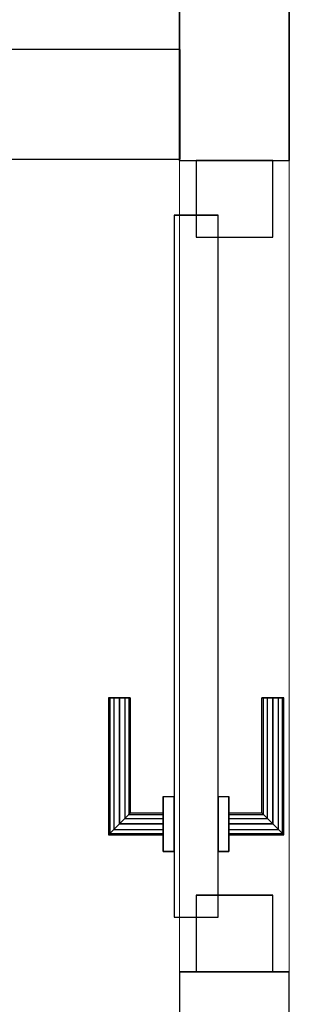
# Model space of a CAD drawing. Header units: metres. Extents: x 397.7 to 427.5, y 12.7 to 28.4.
# Tile 109 of 142: x 408.741 to 408.987, y 25.959 to 26.857. Entities that reach past the tile are written whole.
import ezdxf

# ---------------------------------------------------------------- set-up
doc = ezdxf.new("R2010")
doc.units = ezdxf.units.M
doc.layers.add('01_CARPINTERIA', color=5, linetype='Continuous', lineweight=25, true_color=0x0000ff)
for name, color, linetype, lineweight in [('A-GENM-____-OTLN', 7, 'Continuous', 18), ('A-WALL-____-MCUT', 7, 'Continuous', 25), ('A-WALL-____-OTLN', 7, 'Continuous', 25)]:
    doc.layers.add(name, color=color, linetype=linetype, lineweight=lineweight)

# ---------------------------------------------------------------- blocks, each defined once
blk = doc.blocks.new('Family - Evans P2-152752-05_CLI_AIRE_P2')
at = {"layer": 'A-WALL-____-MCUT', "color": 253, "true_color": 0xaaaaaa}
for p, q in [((0, 0.1), (0, 0)), ((0.05897, 0.1), (0, 0.1)), ((0.05897, 0), (0.05897, 0.1)), ((0.79897, 0.1), (0.79897, 0)), ((0.95, 0.1), (0.79897, 0.1)), ((0.95, 0), (0.95, 0.1)), ((1.65, 0.1), (1.65, 0)), ((1.72, 0.1), (1.65, 0.1)), ((1.72, 0), (1.72, 0.1)), ((0, 0), (0.05897, 0)), ((0.79897, 0), (0.95, 0)), ((1.65, 0), (1.72, 0))]:
    blk.add_line(p, q, dxfattribs=at)
at = {"layer": 'A-WALL-____-OTLN', "color": 253, "true_color": 0xaaaaaa}
for p, q in [((0, 0.1), (0, 0)), ((0.05897, 0.1), (0, 0.1)), ((0.05897, 0.1), (0.05897, 0)), ((0.79897, 0.1), (0.79897, 0)), ((0.79897, 0.1), (0.95, 0.1)), ((0.95, 0.1), (0.95, 0)), ((1.65, 0.1), (1.65, 0)), ((1.65, 0.1), (1.72, 0.1)), ((1.72, 0.1), (1.72, 0)), ((0, 0), (0.05897, 0)), ((0.95, 0), (0.79897, 0)), ((1.72, 0), (1.65, 0))]:
    blk.add_line(p, q, dxfattribs=at)
at = {"layer": 'A-WALL-____-OTLN', "color": 253, "lineweight": 18, "true_color": 0xaaaaaa}
blk.add_line((0, 0), (1.72, 0), dxfattribs=at)
blk = doc.blocks.new('Family - Vano puerta-152754-05_CLI_AIRE_P2')
at = {"layer": 'A-GENM-____-OTLN', "color": 253, "true_color": 0xaaaaaa}
for p, q in [((408.98698, 26.72843), (408.88698, 26.72843)), ((408.88698, 26.72843), (408.88698, 25.98843)), ((408.98698, 26.72843), (408.88698, 26.72843)), ((408.88698, 25.98843), (408.88698, 26.72843)), ((408.98698, 25.98843), (408.98698, 26.72843)), ((408.98698, 26.72843), (408.98698, 25.98843)), ((408.88698, 25.98843), (408.98698, 25.98843)), ((408.98698, 25.98843), (408.88698, 25.98843))]:
    blk.add_line(p, q, dxfattribs=at)
blk = doc.blocks.new('Family - LONDR55-XX_ZZ-ARQ-CAA-M3D-Londres55-152939-05_CLI_AIRE_P2')
at = {"layer": '01_CARPINTERIA', "color": 161, "true_color": 0xaaaaff}
for p, q in [((0.12634, 0.14866), (0.125, 0.15)), ((0.125, 0.15), (0.125, 0.1)), ((0.125, 0.15), (0.12634, 0.14866)), ((0.25, 0.15), (0.125, 0.15)), ((0.13, 0.145), (0.12634, 0.14866)), ((0.12634, 0.14866), (0.12634, 0.1)), ((0.12634, 0.14866), (0.12634, 0.1)), ((0.12634, 0.14866), (0.13, 0.145)), ((0.25, 0.14866), (0.12634, 0.14866)), ((0.25, 0.14866), (0.12634, 0.14866)), ((0.135, 0.14), (0.13, 0.145)), ((0.13, 0.145), (0.13, 0.1)), ((0.13, 0.145), (0.13, 0.1)), ((0.13, 0.145), (0.135, 0.14)), ((0.25, 0.145), (0.13, 0.145)), ((0.25, 0.145), (0.13, 0.145)), ((0.25, 0.14866), (0.25, 0.15)), ((0.25, 0.15), (0.25, 0.14866)), ((0.25, 0.145), (0.25, 0.14866)), ((0.25, 0.14866), (0.25, 0.145)), ((0.25, 0.145), (0.25, 0.14)), ((0.25, 0.14), (0.25, 0.145)), ((0.135, 0.1), (0.135, 0.14)), ((0.135, 0.14), (0.135, 0.1)), ((0.135, 0.14), (0.14, 0.135)), ((0.14, 0.135), (0.135, 0.14)), ((0.135, 0.14), (0.25, 0.14)), ((0.25, 0.14), (0.135, 0.14)), ((0.14, 0.135), (0.14, 0.1)), ((0.14, 0.135), (0.14366, 0.13134)), ((0.14366, 0.13134), (0.14, 0.135)), ((0.14, 0.135), (0.14, 0.1)), ((0.25, 0.135), (0.14, 0.135)), ((0.25, 0.135), (0.14, 0.135)), ((0.25, 0.14), (0.25, 0.135)), ((0.25, 0.135), (0.25, 0.14)), ((0.25, 0.135), (0.25, 0.13134)), ((0.25, 0.13134), (0.25, 0.135)), ((0.14366, 0.13134), (0.14366, 0.1)), ((0.14366, 0.13134), (0.145, 0.13)), ((0.145, 0.13), (0.14366, 0.13134)), ((0.14366, 0.13134), (0.14366, 0.1)), ((0.25, 0.13134), (0.14366, 0.13134)), ((0.25, 0.13134), (0.14366, 0.13134)), ((0.145, 0.13), (0.145, 0.1)), ((0.25, 0.13), (0.145, 0.13)), ((0.25, 0.13134), (0.25, 0.13)), ((0.25, 0.13), (0.25, 0.13134)), ((0.16, 0.1), (0.11, 0.1)), ((0.11, 0.1), (0.16, 0.1)), ((0.11, 0.1), (0.11, 0.09)), ((0.11, 0.09), (0.11, 0.1)), ((0.12634, 0.1), (0.125, 0.1)), ((0.125, 0.1), (0.12634, 0.1)), ((0.13, 0.1), (0.12634, 0.1)), ((0.12634, 0.1), (0.13, 0.1)), ((0.135, 0.1), (0.13, 0.1)), ((0.13, 0.1), (0.135, 0.1)), ((0.14, 0.1), (0.135, 0.1)), ((0.135, 0.1), (0.14, 0.1)), ((0.14, 0.1), (0.14366, 0.1)), ((0.14366, 0.1), (0.14, 0.1)), ((0.14366, 0.1), (0.145, 0.1)), ((0.145, 0.1), (0.14366, 0.1)), ((0.16, 0.1), (0.16, 0.09)), ((0.16, 0.1), (0.16, 0.09)), ((0.69, 0.09), (0.05, 0.09)), ((0.05, 0.09), (0.05, 0.05)), ((0.69, 0.09), (0.05, 0.09)), ((0.05, 0.09), (0.05, 0.05)), ((0.16, 0.09), (0.11, 0.09)), ((0.11, 0.09), (0.16, 0.09)), ((0.69, 0.05), (0.69, 0.09)), ((0.69, 0.09), (0.69, 0.05)), ((0.07, 0.07), (0, 0.07)), ((0, 0.07), (0, 0)), ((0.07, 0.07), (0, 0.07)), ((0, 0.07), (0, 0)), ((0.07, 0), (0.07, 0.07)), ((0.07, 0.07), (0.07, 0)), ((0.74, 0.07), (0.67, 0.07)), ((0.67, 0.07), (0.67, 0)), ((0.74, 0.07), (0.67, 0.07)), ((0.67, 0.07), (0.67, 0)), ((0.74, 0), (0.74, 0.07)), ((0.74, 0.07), (0.74, 0)), ((0.05, 0.05), (0.69, 0.05)), ((0.05, 0.05), (0.69, 0.05)), ((0.11, 0.05), (0.16, 0.05)), ((0.16, 0.05), (0.11, 0.05)), ((0.11, 0.05), (0.11, 0.04)), ((0.11, 0.04), (0.11, 0.05)), ((0.16, 0.05), (0.16, 0.04)), ((0.16, 0.05), (0.16, 0.04)), ((0.11, 0.04), (0.16, 0.04)), ((0.16, 0.04), (0.11, 0.04)), ((0.12634, 0.04), (0.125, 0.04)), ((0.125, 0.04), (0.12634, 0.04)), ((0.125, 0.04), (0.125, -0.01)), ((0.13, 0.04), (0.12634, 0.04)), ((0.12634, 0.04), (0.13, 0.04)), ((0.12634, 0.04), (0.12634, -0.00866)), ((0.12634, 0.04), (0.12634, -0.00866)), ((0.13, 0.04), (0.135, 0.04)), ((0.135, 0.04), (0.13, 0.04)), ((0.13, 0.04), (0.13, -0.005)), ((0.13, 0.04), (0.13, -0.005)), ((0.135, 0.04), (0.14, 0.04)), ((0.14, 0.04), (0.135, 0.04)), ((0.135, 0), (0.135, 0.04)), ((0.135, 0.04), (0.135, 0)), ((0.14, 0.04), (0.14366, 0.04)), ((0.14366, 0.04), (0.14, 0.04)), ((0.14, 0.04), (0.14, 0.005)), ((0.14, 0.04), (0.14, 0.005)), ((0.14366, 0.04), (0.145, 0.04)), ((0.145, 0.04), (0.14366, 0.04)), ((0.14366, 0.04), (0.14366, 0.00866)), ((0.14366, 0.04), (0.14366, 0.00866)), ((0.145, 0.04), (0.145, 0.01)), ((0.145, 0.01), (0.14366, 0.00866)), ((0.14366, 0.00866), (0.145, 0.01)), ((0.145, 0.01), (0.25, 0.01)), ((0.25, 0.00866), (0.25, 0.01)), ((0.25, 0.01), (0.25, 0.00866)), ((0, 0), (0.07, 0)), ((0, 0), (0.07, 0)), ((0.13, -0.005), (0.135, 0)), ((0.135, 0), (0.13, -0.005)), ((0.14, 0.005), (0.135, 0)), ((0.135, 0), (0.14, 0.005)), ((0.25, 0), (0.135, 0)), ((0.135, 0), (0.25, 0)), ((0.14366, 0.00866), (0.14, 0.005)), ((0.14, 0.005), (0.14366, 0.00866)), ((0.14, 0.005), (0.25, 0.005)), ((0.14, 0.005), (0.25, 0.005)), ((0.14366, 0.00866), (0.25, 0.00866)), ((0.14366, 0.00866), (0.25, 0.00866)), ((0.25, 0.005), (0.25, 0.00866)), ((0.25, 0.00866), (0.25, 0.005)), ((0.25, 0.005), (0.25, 0)), ((0.25, 0), (0.25, 0.005)), ((0.25, 0), (0.25, -0.005)), ((0.25, -0.005), (0.25, 0)), ((0.67, 0), (0.74, 0)), ((0.67, 0), (0.74, 0)), ((0.125, -0.01), (0.12634, -0.00866)), ((0.12634, -0.00866), (0.125, -0.01)), ((0.12634, -0.00866), (0.13, -0.005)), ((0.13, -0.005), (0.12634, -0.00866)), ((0.12634, -0.00866), (0.25, -0.00866)), ((0.12634, -0.00866), (0.25, -0.00866)), ((0.13, -0.005), (0.25, -0.005)), ((0.13, -0.005), (0.25, -0.005)), ((0.25, -0.005), (0.25, -0.00866)), ((0.25, -0.00866), (0.25, -0.005)), ((0.25, -0.00866), (0.25, -0.01)), ((0.25, -0.01), (0.25, -0.00866)), ((0.125, -0.01), (0.25, -0.01))]:
    blk.add_line(p, q, dxfattribs=at)
blk = doc.blocks.new('Family - Porta P2-152940-05_CLI_AIRE_P2')
blk.add_blockref('Family - LONDR55-XX_ZZ-ARQ-CAA-M3D-Londres55-152939-05_CLI_AIRE_P2', (0, 0))
blk = doc.blocks.new('Family - Evans P2-153235-05_CLI_AIRE_P2')
at = {"layer": 'A-WALL-____-MCUT', "color": 253, "true_color": 0xaaaaaa}
for p, q in [((1.35049, 0.1), (0, 0.1)), ((0, 0.1), (0, 0)), ((1.35049, 0), (1.35049, 0.1)), ((0, 0), (1.35049, 0))]:
    blk.add_line(p, q, dxfattribs=at)
at = {"layer": 'A-WALL-____-OTLN', "color": 253, "true_color": 0xaaaaaa}
for p, q in [((1.35049, 0.1), (0, 0.1)), ((0, 0.1), (0, 0)), ((1.35049, 0), (1.35049, 0.1)), ((0, 0), (1.35049, 0))]:
    blk.add_line(p, q, dxfattribs=at)
at = {"layer": 'A-WALL-____-OTLN', "color": 253, "lineweight": 18, "true_color": 0xaaaaaa}
blk.add_line((-0.04605, 0), (1.35049, 0), dxfattribs=at)
blk = doc.blocks.new('LONDR55-XX_ZZ-ARQ-CAA-M3D-Londres55_ifc-1-05_CLI_AIRE_P2')
at = {"layer": '01_CARPINTERIA', "color": 253, "lineweight": 18, "true_color": 0xaaaaaa, "rotation": 90}
blk.add_blockref('Family - Porta P2-152940-05_CLI_AIRE_P2', (408.97198, 25.98843), dxfattribs=at)
at = {"layer": 'A-GENM-____-OTLN', "color": 253, "lineweight": 18, "true_color": 0xaaaaaa}
blk.add_blockref('Family - Vano puerta-152754-05_CLI_AIRE_P2', (0, 0), dxfattribs=at)
at = {"layer": 'A-WALL-____-OTLN', "color": 253, "lineweight": 18, "true_color": 0xaaaaaa, "rotation": 90}
blk.add_blockref('Family - Evans P2-152752-05_CLI_AIRE_P2', (408.98698, 25.92946), dxfattribs=at)
at = {"layer": 'A-WALL-____-OTLN', "color": 253, "lineweight": 18, "true_color": 0xaaaaaa}
blk.add_blockref('Family - Evans P2-153235-05_CLI_AIRE_P2', (407.53698, 26.72946), dxfattribs=at)

msp = doc.modelspace()

# ---------------------------------------------------------------- block references
at = {"lineweight": 5}
msp.add_blockref('LONDR55-XX_ZZ-ARQ-CAA-M3D-Londres55_ifc-1-05_CLI_AIRE_P2', (0, 0), dxfattribs=at)

doc.saveas('drawing.dxf')
